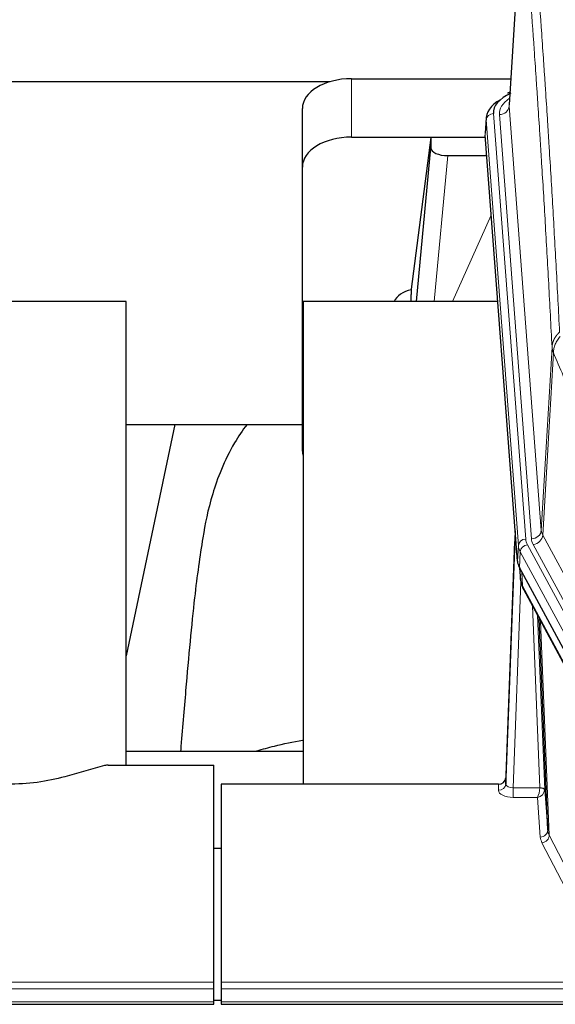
# Model space of a CAD drawing. Header units: inches. Extents: x 0 to 29700, y -16 to 21000.
# Tile 179 of 212: x 23924 to 24142, y 16592 to 16994. Entities that reach past the tile are written whole.
import ezdxf

# ---------------------------------------------------------------- set-up
doc = ezdxf.new("R2010")
doc.units = ezdxf.units.IN
doc.layers.add('254', color=7, linetype='Continuous', true_color=0xffffff)

msp = doc.modelspace()

# ---------------------------------------------------------------- linework, layer by layer
at = {"layer": '254', "color": 2, "linetype": 'Continuous', "lineweight": 25}
for p, q in [((24128.058, 17045.507), (24122.807, 16958.871)), ((23883.813, 16968.266), (24050.001, 16968.266)), ((24058.629, 16969.47), (24123.45, 16969.47)), ((24123.119, 16964.014), (24122.176, 16963.578)), ((24038.629, 16933.494), (24038.629, 16957.296)), ((24113.428, 16953.52), (24113.047, 16947.238)), ((24058.629, 16945.668), (24113.114, 16945.668)), ((24090.939, 16945.578), (24082.891, 16883.793)), ((24113.122, 16945.578), (24090.939, 16945.578)), ((24090.939, 16945.578), (24090.939, 16941.347)), ((24126.171, 16773.001), (24113.053, 16946.455)), ((24085.028, 16878.691), (24090.939, 16941.347)), ((24097.913, 16938.127), (24113.683, 16938.127)), ((24038.629, 16817.84), (24038.629, 16933.494)), ((24082.89, 16883.786), (24082.891, 16883.793)), ((24082.89, 16883.786), (24082.89, 16881.601)), ((23966.915, 16878.691), (23888.973, 16878.691)), ((23966.915, 16689.889), (23966.915, 16878.691)), ((24038.915, 16878.691), (24038.915, 16682.123)), ((24118.185, 16878.691), (24038.915, 16878.691)), ((23986.759, 16828.61), (23966.916, 16734.453)), ((23966.933, 16828.612), (24038.664, 16828.612)), ((24125.235, 16785.382), (24121.477, 16684.744)), ((24121.466, 16682.207), (24125.155, 16780.989)), ((24149.21, 16729.209), (24126.956, 16770.424)), ((24127.084, 16770.187), (24127.447, 16765.385)), ((24127.44, 16765.499), (24127.269, 16769.843)), ((24127.44, 16765.499), (24127.447, 16765.385)), ((24128.584, 16761.589), (24150.332, 16721.314)), ((24138.491, 16663.378), (24135.063, 16749.589)), ((24038.913, 16695.462), (23966.916, 16695.462)), ((23958.119, 16689.694), (23941.955, 16685.163)), ((23959.618, 16689.889), (24002.575, 16689.889)), ((24002.575, 16601.488), (24002.575, 16689.889)), ((24121.477, 16684.744), (24121.466, 16682.207)), ((24005.575, 16682.122), (24005.575, 16601.488)), ((24118.478, 16682.122), (24005.575, 16682.122)), ((24137.262, 16679.996), (24138.491, 16663.378)), ((24005.576, 16655.924), (24002.576, 16655.924)), ((24002.575, 16598.753), (24002.575, 16601.488)), ((24002.575, 16593.505), (24002.575, 16598.753)), ((24005.575, 16601.488), (24005.575, 16598.753)), ((24005.575, 16598.753), (24005.575, 16593.505)), ((24002.592, 16594.189), (24005.576, 16594.189)), ((23445.575, 16592.49), (24002.575, 16592.49)), ((24002.575, 16592.49), (24002.575, 16593.505)), ((24005.575, 16593.505), (24005.575, 16592.49)), ((24005.575, 16592.49), (24562.575, 16592.49))]:
    msp.add_line(p, q, dxfattribs=at)
at = {"layer": '254', "color": 110, "linetype": 'Continuous', "lineweight": 13}
for p, q in [((24128.059, 17044.885), (24122.812, 16958.296)), ((24058.629, 16945.668), (24058.629, 16969.47)), ((24116.428, 16955.304), (24129.539, 16781.944)), ((24122.812, 16958.296), (24135.878, 16785.523)), ((24113.434, 16952.734), (24113.053, 16946.455)), ((24126.545, 16779.374), (24113.434, 16952.734)), ((24118.82, 16954.869), (24131.886, 16782.096)), ((24097.913, 16938.127), (24092.306, 16878.691)), ((24099.717, 16878.691), (24115.514, 16913.914)), ((24135.878, 16785.523), (24140.255, 16860.199)), ((24140.811, 16857.866), (24136.459, 16783.613)), ((24136.459, 16783.613), (24157.811, 16744.07)), ((24126.171, 16773.001), (24126.545, 16779.374)), ((24130.236, 16779.653), (24152.41, 16738.587)), ((24153.935, 16740.262), (24132.583, 16779.805)), ((24127.329, 16776.796), (24126.956, 16770.424)), ((24149.503, 16735.731), (24127.329, 16776.796)), ((24127.086, 16770.183), (24127.44, 16765.499)), ((24128.007, 16768.477), (24128.225, 16762.919)), ((24127.59, 16764.527), (24124.459, 16680.675)), ((24128.225, 16762.919), (24149.973, 16722.644)), ((24135.265, 16680.762), (24132.243, 16754.814)), ((24134.37, 16750.874), (24137.262, 16679.996)), ((24135.609, 16748.579), (24139.077, 16661.368)), ((24118.468, 16679.674), (24118.478, 16682.122)), ((24124.459, 16680.675), (24124.459, 16676.76)), ((24124.459, 16680.675), (24135.264, 16680.675)), ((24124.459, 16676.76), (24134.301, 16676.76)), ((24135.495, 16660.612), (24134.301, 16676.76)), ((24157.653, 16616.69), (24136.168, 16658.305)), ((24139.077, 16661.368), (24160.562, 16619.753)), ((23445.575, 16601.488), (24002.575, 16601.488)), ((23445.575, 16598.753), (24002.575, 16598.753)), ((24005.575, 16601.488), (24562.575, 16601.488)), ((24005.575, 16598.753), (24562.575, 16598.753)), ((23445.575, 16593.505), (24002.575, 16593.505)), ((24005.575, 16593.505), (24562.575, 16593.505))]:
    msp.add_line(p, q, dxfattribs=at)
at = {"layer": '254', "color": 2, "linetype": 'Continuous', "lineweight": 25}
for centre, major_axis, ratio, start_param, end_param in [((24058.629, 16957.296), (-20, 0), 0.608706, 4.712389, 6.2831853), ((24140.447, 16955.678), (-24.034, 0.016), 0.461198, 5.4992389, 6.318352), ((24123.433, 16960.855), (1.258, -2.724), 0.6272114, 2.6666598, 3.1415983), ((24140.447, 16953.017), (-27.03, 0.194), 0.4633579, 5.618257, 6.3212481), ((24058.629, 16933.494), (-20, 0), 0.608706, 4.712389, 6.2831853), ((24097.966, 16941.372), (7.027, 0.031), 0.4617281, 3.1395348, 4.7027345), ((24085.77, 16876.612), (10.208, 0), 0.7029015, 1.8567446, 2.8477011), ((24085.77, 16685.221), (-10.152, 515.131), 0.0020796, 5.0973622, 5.1034662), ((24058.629, 16817.84), (-20, 0), 0.608706, 0, 0.1694742), ((24153.191, 16773.44), (27.037, 0.006), 0.4611335, 3.1763491, 3.3855005), ((24155.235, 16745.71), (-27.174, 22.247), 0.2659527, 0.2482941, 0.2802742), ((24154.084, 16774.986), (26.161, 11.46), 0.4493681, 3.0159633, 3.1613144), ((24131.938, 16763.81), (3.584, 1.776), 0.8816114, 2.7716102, 3.1419462), ((23959.621, 16688.432), (-3, 0.002), 0.4856498, 4.7136997, 5.2369038), ((24118.479, 16684.835), (3, 0.002), 0.9042699, 4.7116987, 6.2488686)]:
    msp.add_ellipse(centre, major_axis=major_axis, ratio=ratio, start_param=start_param, end_param=end_param, dxfattribs=at)
at = {"layer": '254', "color": 110, "linetype": 'Continuous', "lineweight": 13}
for centre, major_axis, ratio, start_param, end_param in [((24142.839, 16955.243), (-24.034, 0.016), 0.461198, 5.6862399, 6.318352), ((24116.428, 16952.643), (2.991, 0.226), 0.8864705, 1.5038552, 3.0222916), ((24118.82, 16958.417), (3.989, 0.302), 0.8864705, 4.6454478, 6.1638843), ((24125.155, 16778.836), (0.214, 6.443), 0.0117452, 0.5090713, 1.2305416), ((24131.886, 16785.644), (3.989, 0.302), 0.8864705, 4.6454478, 6.1638843), ((24132.583, 16783.353), (3.52, 1.9), 0.8606628, 4.2773553, 5.7957917), ((24155.904, 16786.035), (20.038, 0.241), 0.4621297, 3.1708089, 3.3799603), ((24128.153, 16780.898), (2.998, -0.112), 0.4302668, 3.1576572, 3.7226285), ((24129.539, 16779.283), (2.991, 0.226), 0.8864705, 1.5038552, 3.0222916), ((24153.557, 16779.673), (-27.028, 0.171), 0.4605352, 0.0378207, 0.2469722), ((24130.236, 16776.992), (2.64, 1.425), 0.8606628, 1.1357626, 2.6541991), ((24153.557, 16782.334), (24.033, 0.005), 0.4611335, 3.1763491, 3.3855005), ((24155.904, 16782.486), (24.033, 0.005), 0.4611335, 3.1763491, 3.3855005), ((24155.235, 16745.71), (-27.538, 20.422), 0.1820481, 0.3394749, 0.3714551), ((24132.104, 16763.49), (3.52, 1.9), 0.8606628, 2.7414655, 3.1415888), ((24124.471, 16679.674), (6.003, 0.008), 0.4854373, 3.1388974, 4.7096937), ((24118.468, 16682.298), (-3, 0.013), 0.8746179, 1.5745081, 3.1116779), ((24124.471, 16682.298), (3.004, 0.138), 0.5390598, 3.1127167, 4.683513), ((24134.301, 16679.384), (0.506, 2.997), 0.2740591, 3.694004, 5.2037138), ((24134.301, 16679.384), (2.669, 1.608), 0.8008031, 4.262859, 5.7725688), ((24134.265, 16680.731), (-1.001, 0.011), 0.9036686, 3.0924532, 3.1882188), ((24135.264, 16679.814), (1.996, -0.13), 0.4297663, 0.0674602, 1.5988341), ((24135.265, 16679.901), (1.998, 0.082), 0.4302193, 0.0160628, 1.553239), ((24134.265, 16679.87), (2.996, 0.15), 0.8842152, 6.1784612, 6.2742267), ((24135.495, 16663.235), (-2.992, -0.221), 0.8740585, 1.5062672, 3.1117425), ((24158.494, 16663.633), (-20.016, 0.121), 0.4848834, 0.0387668, 0.248091), ((24158.494, 16661.009), (-23.014, 0.002), 0.4845187, 0.0358431, 0.2451673), ((24136.168, 16660.928), (-2.666, -1.376), 0.8484453, 1.1579292, 2.76165)]:
    msp.add_ellipse(centre, major_axis=major_axis, ratio=ratio, start_param=start_param, end_param=end_param, dxfattribs=at)
for points, knots in [([(24131.115, 17051.501), (24131.686, 17044.81), (24132.814, 17031.168), (24134.459, 17009.926), (24135.526, 16995.247), (24136.314, 16984.043), (24136.705, 16978.393), (24137.157, 16971.716), (24137.349, 16968.836), (24137.477, 16966.912), (24137.541, 16965.948), (24137.86, 16961.118), (24138.239, 16955.275), (24138.677, 16948.374), (24138.864, 16945.399), (24138.988, 16943.412), (24139.05, 16942.417), (24139.606, 16933.439), (24140.579, 16917.231), (24141.99, 16892.179), (24142.898, 16874.983), (24143.344, 16866.261)], [0, 0, 0, 0, 0.125, 0.25, 0.375, 0.375, 0.4375, 0.46875, 0.484375, 0.484375, 0.5, 0.5, 0.5625, 0.59375, 0.609375, 0.609375, 0.625, 0.625, 0.75, 0.875, 1, 1, 1, 1]), ([(24140.255, 16860.199), (24139.81, 16868.893), (24138.904, 16886.035), (24137.497, 16911.009), (24136.527, 16927.167), (24135.972, 16936.118), (24135.911, 16937.11), (24135.787, 16939.091), (24135.601, 16942.057), (24135.164, 16948.937), (24134.786, 16954.762), (24134.468, 16959.578), (24134.404, 16960.539), (24134.276, 16962.457), (24134.084, 16965.329), (24133.634, 16971.986), (24133.244, 16977.62), (24132.458, 16988.79), (24131.394, 17003.427), (24129.754, 17024.608), (24128.629, 17038.212), (24128.059, 17044.885)], [0, 0, 0, 0, 0.125, 0.25, 0.375, 0.375, 0.390625, 0.390625, 0.40625, 0.4375, 0.5, 0.5, 0.515625, 0.515625, 0.53125, 0.5625, 0.625, 0.625, 0.75, 0.875, 1, 1, 1, 1]), ([(24140.255, 16860.199), (24140.256, 16860.214), (24140.257, 16860.244), (24140.26, 16860.289), (24140.264, 16860.334), (24140.267, 16860.378), (24140.271, 16860.423), (24140.275, 16860.468), (24140.279, 16860.513), (24140.284, 16860.558), (24140.289, 16860.602), (24140.294, 16860.647), (24140.299, 16860.692), (24140.305, 16860.736), (24140.311, 16860.781), (24140.317, 16860.826), (24140.323, 16860.87), (24140.33, 16860.915), (24140.337, 16860.959), (24140.344, 16861.004), (24140.351, 16861.048), (24140.359, 16861.093), (24140.367, 16861.137), (24140.375, 16861.182), (24140.383, 16861.226), (24140.392, 16861.27), (24140.401, 16861.315), (24140.41, 16861.359), (24140.419, 16861.403), (24140.429, 16861.447), (24140.439, 16861.491), (24140.449, 16861.536), (24140.459, 16861.58), (24140.47, 16861.624), (24140.481, 16861.668), (24140.492, 16861.711), (24140.503, 16861.755), (24140.515, 16861.799), (24140.527, 16861.843), (24140.539, 16861.887), (24140.551, 16861.93), (24140.564, 16861.974), (24140.577, 16862.018), (24140.59, 16862.061), (24140.603, 16862.105), (24140.617, 16862.148), (24140.63, 16862.191), (24140.645, 16862.235), (24140.659, 16862.278), (24140.673, 16862.321), (24140.688, 16862.364), (24140.703, 16862.407), (24140.719, 16862.45), (24140.734, 16862.493), (24140.75, 16862.536), (24140.766, 16862.579), (24140.782, 16862.622), (24140.799, 16862.664), (24140.816, 16862.707), (24140.833, 16862.75), (24140.85, 16862.792), (24140.867, 16862.834), (24140.885, 16862.877), (24140.903, 16862.919), (24140.921, 16862.961), (24140.94, 16863.003), (24140.958, 16863.045), (24140.977, 16863.087), (24140.996, 16863.129), (24141.016, 16863.171), (24141.035, 16863.213), (24141.055, 16863.254), (24141.075, 16863.296), (24141.095, 16863.337), (24141.116, 16863.379), (24141.137, 16863.42), (24141.164, 16863.473), (24141.198, 16863.538), (24141.239, 16863.615), (24141.28, 16863.692), (24141.323, 16863.768), (24141.366, 16863.844), (24141.41, 16863.919), (24141.455, 16863.994), (24141.5, 16864.069), (24141.547, 16864.144), (24141.594, 16864.218), (24141.642, 16864.292), (24141.69, 16864.366), (24141.74, 16864.439), (24141.79, 16864.512), (24141.841, 16864.584), (24141.893, 16864.656), (24141.945, 16864.728), (24141.998, 16864.8), (24142.052, 16864.871), (24142.107, 16864.941), (24142.162, 16865.011), (24142.218, 16865.081), (24142.275, 16865.15), (24142.332, 16865.219), (24142.391, 16865.288), (24142.449, 16865.356), (24142.509, 16865.424), (24142.569, 16865.491), (24142.63, 16865.558), (24142.692, 16865.624), (24142.754, 16865.69), (24142.817, 16865.755), (24142.881, 16865.82), (24142.945, 16865.884), (24143.01, 16865.948), (24143.075, 16866.012), (24143.142, 16866.075), (24143.208, 16866.137), (24143.276, 16866.199), (24143.321, 16866.24), (24143.344, 16866.261)], [0, 0, 0, 0, 0.0066687, 0.0133374, 0.0200061, 0.0266746, 0.0333432, 0.0400116, 0.0466801, 0.0533484, 0.0600168, 0.066685, 0.0733532, 0.0800214, 0.0866895, 0.0933575, 0.1000255, 0.1066935, 0.1133614, 0.1200292, 0.126697, 0.1333647, 0.1400324, 0.1467001, 0.1533676, 0.1600352, 0.1667026, 0.1733701, 0.1800374, 0.1867047, 0.193372, 0.2000392, 0.2067064, 0.2133735, 0.2200405, 0.2267075, 0.2333745, 0.2400414, 0.2467082, 0.253375, 0.2600418, 0.2667085, 0.2733751, 0.2800417, 0.2867082, 0.2933747, 0.3000412, 0.3067075, 0.3133739, 0.3200401, 0.3267064, 0.3333725, 0.3400387, 0.3467047, 0.3533708, 0.3600367, 0.3667026, 0.3733685, 0.3800343, 0.3867001, 0.3933658, 0.4000315, 0.4066971, 0.4133626, 0.4200281, 0.4266936, 0.433359, 0.4400243, 0.4466896, 0.4533549, 0.4600201, 0.4666852, 0.4733503, 0.4800154, 0.4866804, 0.4933453, 0.5000102, 0.5125098, 0.5250093, 0.5375088, 0.5500082, 0.5625077, 0.5750071, 0.5875066, 0.600006, 0.6125054, 0.6250049, 0.6375043, 0.6500037, 0.6625032, 0.6750026, 0.6875021, 0.7000016, 0.7125011, 0.7250006, 0.7375001, 0.7499997, 0.7624993, 0.7749989, 0.7874985, 0.7999982, 0.812498, 0.8249977, 0.8374975, 0.8499974, 0.8624973, 0.8749972, 0.8874972, 0.8999973, 0.9124974, 0.9249976, 0.9374978, 0.9499981, 0.9624985, 0.9749989, 0.9874994, 1, 1, 1, 1]), ([(24140.811, 16857.866), (24140.832, 16858.449), (24140.91, 16859.037), (24141.173, 16860.203), (24141.359, 16860.782), (24141.831, 16861.914), (24142.116, 16862.466), (24142.775, 16863.53), (24143.147, 16864.041), (24143.556, 16864.524)], [0, 0, 0, 0, 0.25, 0.25, 0.5, 0.5, 0.75, 0.75, 1, 1, 1, 1]), ([(24140.811, 16857.866), (24140.806, 16857.878), (24140.796, 16857.903), (24140.781, 16857.941), (24140.765, 16857.98), (24140.75, 16858.02), (24140.735, 16858.06), (24140.719, 16858.1), (24140.704, 16858.142), (24140.689, 16858.184), (24140.673, 16858.226), (24140.658, 16858.269), (24140.642, 16858.313), (24140.627, 16858.357), (24140.612, 16858.402), (24140.597, 16858.448), (24140.582, 16858.494), (24140.567, 16858.541), (24140.552, 16858.588), (24140.537, 16858.637), (24140.522, 16858.685), (24140.508, 16858.735), (24140.494, 16858.785), (24140.48, 16858.835), (24140.466, 16858.886), (24140.452, 16858.938), (24140.439, 16858.991), (24140.418, 16859.075), (24140.392, 16859.187), (24140.364, 16859.324), (24140.34, 16859.452), (24140.321, 16859.569), (24140.305, 16859.676), (24140.292, 16859.773), (24140.282, 16859.86), (24140.274, 16859.937), (24140.268, 16860.004), (24140.264, 16860.061), (24140.26, 16860.108), (24140.258, 16860.145), (24140.256, 16860.172), (24140.255, 16860.189), (24140.255, 16860.197), (24140.255, 16860.199)], [0, 0, 0, 0, 0.0155037, 0.0313049, 0.0474035, 0.0637997, 0.0804935, 0.097485, 0.1147743, 0.1323613, 0.1502462, 0.1684289, 0.1869096, 0.2056883, 0.224765, 0.2441397, 0.2638126, 0.2837835, 0.3040527, 0.32462, 0.3454856, 0.3666494, 0.3881116, 0.409872, 0.4319308, 0.454288, 0.4769435, 0.4998975, 0.5635611, 0.6228928, 0.6778927, 0.7285606, 0.7748966, 0.8169007, 0.8545729, 0.8879131, 0.9169214, 0.9415977, 0.9619421, 0.9779545, 0.989635, 0.9969835, 1, 1, 1, 1]), ([(24156.853, 16819.721), (24155.523, 16822.962), (24154.19, 16826.187), (24151.523, 16832.607), (24150.187, 16835.801), (24146.176, 16845.338), (24143.497, 16851.633), (24140.811, 16857.866)], [0, 0, 0, 0, 0.25, 0.25, 0.5, 0.5, 1, 1, 1, 1])]:
    msp.add_open_spline(points, degree=3, knots=knots, dxfattribs=at)
at = {"layer": '254', "color": 2, "linetype": 'Continuous', "lineweight": 25}
for points, knots in [([(24016.097, 16828.671), (24014.22, 16826.19), (24007.618, 16816.272), (24000.984, 16798.444), (23997.795, 16781.394), (23994.401, 16757.342), (23991.708, 16727.183), (23989.741, 16704.262), (23989.084, 16695.645), (23989.072, 16695.486)], [0, 0, 0, 0, 0.0518113, 0.2036205, 0.372795, 0.587921, 0.850882, 0.9972478, 1, 1, 1, 1]), ([(24020.158, 16695.69), (24022.451, 16696.419), (24028.492, 16698.125), (24034.855, 16699.401), (24038.754, 16700.021)], [0, 0, 0, 0, 0.3916437, 1, 1, 1, 1]), ([(23941.955, 16685.163), (23938.421, 16684.173), (23934.62, 16683.408), (23926.737, 16682.383), (23922.656, 16682.122), (23918.575, 16682.122)], [0, 0, 0, 0, 0.5, 0.5, 1, 1, 1, 1])]:
    msp.add_open_spline(points, degree=3, knots=knots, dxfattribs=at)
msp.add_open_spline([(24128.354, 16762.034), (24128.464, 16761.812), (24128.584, 16761.589)], degree=2, dxfattribs=at)

doc.saveas('drawing.dxf')
